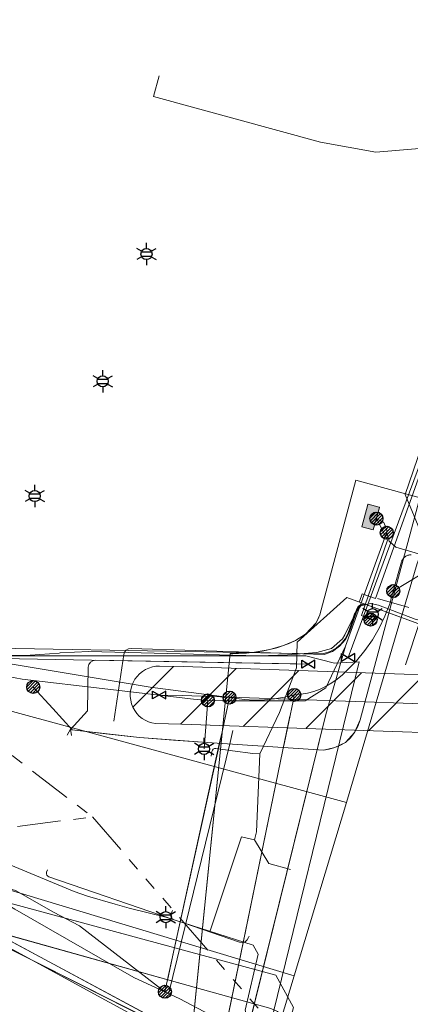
# Model space of a CAD drawing. Header units: metres. Extents: x 197355 to 199157, y 355772 to 356286.
# Tile 38 of 256: x 197502 to 197529, y 355982 to 356050. Entities that reach past the tile are written whole.
import ezdxf
from ezdxf.enums import TextEntityAlignment as Align
from ezdxf.lldxf.tags import DXFTag

# ---------------------------------------------------------------- set-up
doc = ezdxf.new("R2010")
doc.units = ezdxf.units.M
doc.linetypes.add('RI-GWA', pattern=[18.45, 6, -1.8, 1.75, -1.8, 1.75, -1.8, 1.75, -1.8])
for name, color, linetype, lineweight in [('B-WE-KL-BRANDSTOF_ENEXISNETBEHEERB.V.-G', 40, 'KL-BRANDSTOF-N', 18), ('B-WE-KL-BRANDSTOF_ENEXISNETBEHEERB.V.-V', 40, 'Continuous', 18), ('B-WE-KL-DATA_ENEXISNETBEHEERB.V.-G', 90, 'KL-DATA-N', 18), ('B-WE-KL-DATA_HULPSTUK_KPNB.V.-S', 90, 'Continuous', 25), ('B-WE-KL-DATA_KABELBUNDEL_KPNB.V.-G', 90, 'Continuous', 18), ('B-WE-KL-DATA_KABELBUNDEL_ZIGGOB.V.-G', 94, 'Continuous', 18), ('B-WE-KL-DATA_TELECOM_BTNEDERLANDN.V.-G', 74, 'KL-TELECOM-ALGEMEEN-N', 18), ('B-WE-KL-DATA_TELECOM_EUROFIBERNEDERLANDB.V.-G', 98, 'KL-TELECOM-ALGEMEEN-N', 18), ('B-WE-KL-DATA_TELECOM_TMOBILENETHERLANDSB.V.-G', 128, 'KL-TELECOM-ALGEMEEN-N', 18), ('B-WE-KL-DATA_TELECOM_ZIGGOB.V.-G', 94, 'KL-TELECOM-ALGEMEEN-N', 18), ('B-WE-KL-ET_LS_ENEXISNETBEHEERB.V.-G', 190, 'KL-LS-N', 18), ('B-WE-KL-ET_LS_GEMEENTEROERMOND-G', 194, 'KL-LS-N', 18), ('B-WE-KL-ET_LS_HULPSTUK_ENEXISNETBEHEERB.V.-G', 190, 'Continuous', 18), ('B-WE-KL-ET_LS_HULPSTUK_ENEXISNETBEHEERB.V.-S', 190, 'Continuous', 25), ('B-WE-KL-ET_LS_KABELBUNDEL_ENEXISNETBEHEERB.V.-G', 190, 'KL-BUNDEL-N', 18), ('B-WE-KL-ET_LS_PUTKAST_ENEXISNETBEHEERB.V.-G', 190, 'Continuous', 18), ('B-WE-KL-ET_LS_PUTKAST_ENEXISNETBEHEERB.V.-V', 190, 'Continuous', 18), ('B-WE-KL-ET_MS_10 kV_ENEXISNETBEHEERB.V.-G', 130, 'KL-MS-N', 18), ('B-WE-KL-ET_MS_ENEXISNETBEHEERB.V.-G', 130, 'KL-MS-N', 18), ('B-WE-KL-ET_MS_HULPSTUK_MOF_ENEXISNETBEHEERB.V.-S', 130, 'Continuous', 25), ('B-WE-KL-GAS_HULPSTUK_ENEXISNETBEHEERB.V.-S', 30, 'Continuous', 25), ('B-WE-KL-GAS_LD_ENEXISNETBEHEERB.V.-G', 50, 'KL-GAS-LD-N', 18), ('B-WE-KL-GAS_LD_HOOFDLEIDING_100 MBAR_PVC_ENEXISNETBEHEERB.V.-G', 50, 'KL-GAS-LD-N', 18), ('B-WE-KL-GAS_LD_HOOFDLEIDING_30 MBAR_PVC_ENEXISNETBEHEERB.V.-G', 50, 'KL-GAS-LD-N', 18), ('B-WE-KL-WATER_TRANSPORTLEIDING_NVWATERLEIDINGMAATSCHAPPIJLIMBURG-G', 170, 'KL-WATER-TR-N', 18), ('B-WE-RI-GWA_GEMEENTEROERMOND-G', 30, 'RI-GWA', 18)]:
    doc.layers.add(name, color=color, linetype=linetype, lineweight=lineweight)
doc.styles.add('NLCS-ISO', font='NLCS-ISO.ttf')
doc.styles.get("Standard").update_dxf_attribs({"font": 'isocp.shx'})
tags = doc.linetypes.add('KL-BRANDSTOF-N', pattern='A,4,-0.5,[105,NLCS.SHX,S=0.5,R=0,X=0.75,Y=0],-2,4,-1,["B",Standard,S=1,R=0,X=-0.15,Y=-0.5],-1.5', length=13).pattern_tags.tags
tags[18] = DXFTag(74, 10)
doc.linetypes.add('KL-BUNDEL-N', pattern='A,28,-5,[103,NLCS.SHX,S=1.25,R=0,X=0,Y=0],-5,[103,NLCS.SHX,S=1.25,R=0,X=0,Y=0],-5,[103,NLCS.SHX,S=1.25,R=0,X=0,Y=0],-5,[103,NLCS.SHX,S=1.25,R=0,X=0,Y=0],-5', length=53)
tags = doc.linetypes.add('KL-DATA-N', pattern='A,4,-1,[101,NLCS.SHX,S=0.5,R=0,X=0,Y=0],-1,4,-1,["D",Standard,S=1,R=0,X=-0.25,Y=-0.5],-1.5', length=12.5).pattern_tags.tags
tags[18] = DXFTag(74, 10)
tags = doc.linetypes.add('KL-GAS-LD-N', pattern='A,4,-1,[69,NLCS.SHX,S=0.5,R=0,X=0,Y=0],-1,4,-1,["L",Standard,S=1,R=0,X=0.25,Y=-0.5],-2', length=13).pattern_tags.tags
tags[18] = DXFTag(74, 10)
tags = doc.linetypes.add('KL-LS-N', pattern='A,4,-1,[103,NLCS.SHX,S=0.75,R=0,X=0,Y=0],-1,4,-1,["L",Standard,S=1,R=0,X=0,Y=-0.5],-2', length=13).pattern_tags.tags
tags[18] = DXFTag(74, 10)
tags = doc.linetypes.add('KL-MS-N', pattern='A,4,-1,[103,NLCS.SHX,S=0.75,R=0,X=0,Y=0],-1,4,-1,["M",Standard,S=1,R=0,X=0,Y=-0.5],-2', length=13).pattern_tags.tags
tags[18] = DXFTag(74, 10)
doc.linetypes.add('KL-TELECOM-ALGEMEEN-N', pattern='A,7,-1,[101,NLCS.SHX,S=0.5,R=0,X=0,Y=0],-1', length=9)
doc.linetypes.add('KL-WATER-TR-N', pattern='A,7,-0.5,[168,NLCS.SHX,S=0.75,R=0,X=0.75,Y=0],-2,[168,NLCS.SHX,S=0.75,R=0,X=0.75,Y=0],-2', length=11.5)

# ---------------------------------------------------------------- blocks, each defined once
blk = doc.blocks.new('SKL-ET_HULP_MOF-SO')
h = blk.add_hatch()
h.set_pattern_fill('ANSI31', color=256, scale=6, style=0)
h.set_pattern_definition([(45, (-2.25, -126.982), (-0.53033, 0.53033), [])])
edge = h.paths.add_edge_path()
edge.add_arc((0, 0), 2.25, 0, 360)
at = {"linetype": 'Continuous'}
blk.add_circle((0, 0), 2.25, dxfattribs=at)
blk = doc.blocks.new('SKL-WTB_HULP_AFSLUITER-SO')
for p, q in [((2.3, 1.37), (-2.3, -1.37)), ((-2.3, 1.37), (2.3, -1.37)), ((2.3, -1.37), (2.3, 1.37))]:
    blk.add_line(p, q)
at = {"ltscale": 0.1}
blk.add_line((-2.3, -1.37), (-2.3, 1.37), dxfattribs=at)
blk = doc.blocks.new('B-SIE-WEG_LICHTMAST-SO')
at = {"ltscale": 0.1}
for p, q in [((0, 0.386), (0, 0.772)), ((-0.334, 0.193), (-0.668, 0.386)), ((0.334, 0.193), (0.668, 0.386)), ((-0.334, -0.193), (-0.668, -0.386)), ((0, -0.386), (0, -0.772)), ((0.334, -0.193), (0.668, -0.386))]:
    blk.add_line(p, q, dxfattribs=at)
at = {"flags": 128}
for points in [[(-0.354, 0.152), (0.354, 0.152)], [(-0.354, -0.152), (0.354, -0.152)]]:
    blk.add_lwpolyline(points, dxfattribs=at)
at = {"ltscale": 0.1}
blk.add_circle((0, 0), 0.386, dxfattribs=at)
at = {"style": 'NLCS-ISO'}
blk.add_attdef('TYPE', text='', height=0.549, dxfattribs=at).set_placement((0, 0.772), align=Align.BOTTOM_CENTER)

msp = doc.modelspace()

# ---------------------------------------------------------------- hatches: boundary and pattern name
at = {"layer": 'B-WE-KL-BRANDSTOF_ENEXISNETBEHEERB.V.-V'}
h = msp.add_hatch(dxfattribs=at)
h.set_pattern_fill('ANSI31', color=256, style=0)
h.paths.add_polyline_path([(197546.949, 356000.146), (197547.199, 356000.189), (197547.44, 356000.264), (197547.67, 356000.368), (197547.886, 356000.501), (197548.082, 356000.659), (197548.259, 356000.842), (197548.409, 356001.045), (197548.533, 356001.264), (197548.628, 356001.498), (197548.694, 356001.744), (197548.727, 356001.993), (197548.729, 356002.246), (197548.698, 356002.498), (197548.637, 356002.744), (197548.545, 356002.978), (197548.424, 356003.201), (197548.275, 356003.406), (197548.104, 356003.59), (197547.909, 356003.751), (197547.695, 356003.887), (197547.466, 356003.995), (197547.225, 356004.072), (197546.976, 356004.119), (197545.358, 356004.158), (197513.402, 356005.263), (197511.77, 356005.292), (197511.517, 356005.28), (197511.268, 356005.237), (197511.027, 356005.163), (197510.796, 356005.058), (197510.581, 356004.925), (197510.385, 356004.767), (197510.209, 356004.584), (197510.058, 356004.381), (197509.934, 356004.162), (197509.838, 356003.927), (197509.774, 356003.683), (197509.74, 356003.433), (197509.738, 356003.179), (197509.768, 356002.929), (197509.83, 356002.683), (197509.922, 356002.448), (197510.043, 356002.226), (197510.192, 356002.02), (197510.364, 356001.836), (197510.558, 356001.675), (197510.772, 356001.539), (197511.002, 356001.431), (197511.242, 356001.354), (197511.491, 356001.307), (197513.281, 356001.265), (197545.237, 356000.16), (197546.698, 356000.134)])
at = {"layer": 'B-WE-KL-ET_LS_PUTKAST_ENEXISNETBEHEERB.V.-V'}
msp.add_hatch(color=256, dxfattribs=at).paths.add_polyline_path([(197526.569, 356014.736), (197526.578, 356014.743), (197527.002, 356016.29), (197526.995, 356016.298), (197526.219, 356016.51), (197526.211, 356016.503), (197525.787, 356014.956), (197525.794, 356014.948), (197526.568, 356014.736)])

# ---------------------------------------------------------------- linework, layer by layer
at = {"layer": 'B-WE-KL-BRANDSTOF_ENEXISNETBEHEERB.V.-G', "ltscale": 0.5, "flags": 128}
msp.add_lwpolyline([(197546.949, 356000.146), (197547.199, 356000.189), (197547.44, 356000.264), (197547.67, 356000.368), (197547.886, 356000.501), (197548.082, 356000.659), (197548.259, 356000.842), (197548.409, 356001.045), (197548.533, 356001.264), (197548.628, 356001.498), (197548.694, 356001.744), (197548.727, 356001.993), (197548.729, 356002.246), (197548.698, 356002.498), (197548.637, 356002.744), (197548.545, 356002.978), (197548.424, 356003.201), (197548.275, 356003.406), (197548.104, 356003.59), (197547.909, 356003.751), (197547.695, 356003.887), (197547.466, 356003.995), (197547.225, 356004.072), (197546.976, 356004.119), (197545.358, 356004.158), (197513.402, 356005.263), (197511.77, 356005.292), (197511.517, 356005.28), (197511.268, 356005.237), (197511.027, 356005.163), (197510.796, 356005.058), (197510.581, 356004.925), (197510.385, 356004.767), (197510.209, 356004.584), (197510.058, 356004.381), (197509.934, 356004.162), (197509.838, 356003.927), (197509.774, 356003.683), (197509.74, 356003.433), (197509.738, 356003.179), (197509.768, 356002.929), (197509.83, 356002.683), (197509.922, 356002.448), (197510.043, 356002.226), (197510.192, 356002.02), (197510.364, 356001.836), (197510.558, 356001.675), (197510.772, 356001.539), (197511.002, 356001.431), (197511.242, 356001.354), (197511.491, 356001.307), (197513.281, 356001.265), (197545.237, 356000.16), (197546.698, 356000.134), (197546.949, 356000.146)], close=True, dxfattribs=at)
at = {"layer": 'B-WE-KL-DATA_ENEXISNETBEHEERB.V.-G', "ltscale": 0.5, "flags": 128}
msp.add_lwpolyline([(197526.949, 356009.512), (197529.473, 356008.549)], dxfattribs=at)
at = {"layer": 'B-WE-KL-DATA_KABELBUNDEL_KPNB.V.-G', "ltscale": 0.5, "flags": 128}
for points in [[(197517.389, 355977.655), (197516.478, 355978.145), (197516.081, 355978.359), (197498.746, 355987.682), (197492.085, 355991.1), (197491.444, 355991.429), (197491.43, 355991.432), (197491.43, 355991.432), (197485.802, 355992.9), (197475.129, 355996.334), (197472.395, 355997.075), (197462.712, 355999.7), (197461.516, 356000.024), (197459.654, 356000.528), (197459.537, 356000.56), (197457.487, 356001.116), (197433.43, 356007.626), (197388.219, 356019.86), (197374.77, 356023.592), (197359.081, 356027.945)], [(197527.966, 356010.494), (197527.966, 356010.495), (197528.53, 356012.512), (197528.547, 356012.566), (197528.568, 356012.617), (197528.593, 356012.667), (197528.623, 356012.715), (197528.656, 356012.76), (197528.694, 356012.802), (197528.734, 356012.84), (197528.778, 356012.875), (197528.825, 356012.906), (197528.874, 356012.933), (197528.925, 356012.955), (197528.978, 356012.973), (197529.033, 356012.987), (197529.088, 356012.996), (197529.144, 356013), (197529.2, 356012.999)], [(197546.643, 356007.065), (197546.104, 356007.215), (197529.937, 356011.699), (197527.966, 356010.495), (197527.966, 356010.495)], [(197521.105, 356003.301), (197521.563, 356003.344), (197522.015, 356003.425), (197522.459, 356003.546), (197522.89, 356003.704), (197523.307, 356003.899), (197523.705, 356004.128), (197524.082, 356004.392), (197524.435, 356004.686), (197524.761, 356005.01), (197525.409, 356005.664), (197526, 356006.37), (197526.529, 356007.122), (197526.994, 356007.917), (197527.39, 356008.748), (197527.715, 356009.609), (197527.966, 356010.495)], [(197479.62, 356009.872), (197494.37, 356006.608), (197500, 356005.676), (197511.128, 356003.834), (197516.615, 356003.111)], [(197516.245, 355979.72), (197516.245, 355979.721), (197520.32, 355999.487), (197520.425, 356000), (197521.018, 356002.876), (197521.105, 356003.301), (197521.105, 356003.301)], [(197516.615, 356003.111), (197517.637, 356002.977), (197518.336, 356002.941), (197519.036, 356002.956), (197519.734, 356003.021), (197520.424, 356003.136), (197521.105, 356003.301), (197521.106, 356003.301)], [(197512.14, 355982.728), (197512.743, 355985.47), (197515.933, 356000), (197516.073, 356000.636), (197516.477, 356002.48), (197516.615, 356003.111)], [(197512.312, 355983.512), (197512.743, 355985.47), (197516.073, 356000.636), (197516.457, 356002.389)], [(197520.804, 356001.836), (197520.32, 355999.487), (197516.574, 355981.32)], [(197484.196, 355995.141), (197485.799, 355994.632), (197496.218, 355991.322), (197500, 355990.25), (197501.786, 355989.744), (197504.428, 355988.241), (197506.219, 355987.303), (197512.14, 355982.728)], [(197517.271, 355977.738), (197517.271, 355977.738), (197516.478, 355978.164), (197516.083, 355978.376), (197511.691, 355980.733), (197500, 355987.008), (197498.746, 355987.682), (197492.084, 355991.097), (197492.062, 355991.109)], [(197492.134, 355991.249), (197500, 355989.199), (197500.907, 355988.963), (197501.74, 355988.45), (197509.993, 355983.73), (197512.14, 355982.728)], [(197512.14, 355982.728), (197513.181, 355982.243), (197514.836, 355981.374), (197515.051, 355981.252), (197515.255, 355981.111), (197515.445, 355980.953), (197515.622, 355980.779), (197515.782, 355980.591), (197515.926, 355980.389), (197516.052, 355980.176), (197516.158, 355979.953), (197516.245, 355979.721)]]:
    msp.add_lwpolyline(points, dxfattribs=at)
at = {"layer": 'B-WE-KL-DATA_KABELBUNDEL_ZIGGOB.V.-G', "ltscale": 0.5, "flags": 128}
for points in [[(197547.966, 356083.491), (197537.524, 356043.683), (197531.703, 356041.319), (197526.752, 356040.894), (197522.925, 356041.606), (197511.344, 356044.75), (197511.742, 356046.196)], [(197380.509, 356021.306), (197446.185, 356002.035), (197514.325, 355983.011)], [(197514.325, 355983.011), (197516.656, 356006.166), (197518.347, 356006.255), (197519.401, 356006.439), (197520.36, 356006.716), (197521.198, 356007.078), (197521.89, 356007.516), (197522.614, 356008.287), (197522.866, 356008.855), (197525.37, 356018.186)], [(197584.912, 356005.359), (197581.341, 356004.539), (197577.411, 356004.04), (197566.901, 356002.111), (197565.541, 356001.942), (197563.044, 356001.703), (197560.083, 356001.565), (197556.377, 356001.573), (197554.498, 356001.649), (197553.871, 356001.75), (197552.665, 356002.145), (197551.566, 356002.782), (197550.62, 356003.634), (197550.217, 356004.129), (197549.574, 356005.233), (197549.17, 356006.447), (197549.02, 356007.721), (197549.132, 356008.999), (197549.609, 356011.518), (197525.37, 356018.186)], [(197515.73, 355962.089), (197516.473, 355965.513), (197516.952, 355968.738), (197517.161, 355971.728), (197517.075, 355975.228), (197516.827, 355976.382), (197516.525, 355977.124), (197516.119, 355977.829), (197515.617, 355978.483), (197515.028, 355979.076), (197514.004, 355979.826), (197514.325, 355983.011)], [(197514.325, 355983.011), (197519.478, 355981.578), (197519.937, 355981.362), (197520.285, 355981.021), (197520.503, 355980.597), (197520.577, 355980.149), (197520.525, 355979.74), (197518.205, 355971.195)]]:
    msp.add_lwpolyline(points, dxfattribs=at)
at = {"layer": 'B-WE-KL-DATA_TELECOM_BTNEDERLANDN.V.-G', "ltscale": 0.5, "flags": 128}
for points in [[(197362.02, 356040.487), (197367.6, 356038.9), (197377.3, 356036.8), (197479.2, 356009.2), (197494.8, 356006), (197521.9, 356006), (197523.9, 356005.5), (197525.6, 356005.6), (197518.6, 355977), (197517.185, 355970.184)], [(197362.02, 356040.487), (197367.6, 356038.9), (197377.3, 356036.8), (197479.2, 356009.2), (197494.8, 356006), (197521.9, 356006), (197523.9, 356005.5), (197525.6, 356005.6), (197518.6, 355977), (197517.18, 355970.18), (197517.2, 355970.2)], [(197508.043, 355930.755), (197511.9, 355942.8), (197516.3, 355963.4), (197517.215, 355970.176), (197518.6, 355977), (197525.6, 356005.6), (197523.9, 356005.5), (197521.9, 356006), (197494.8, 356006), (197479.2, 356009.2), (197377.3, 356036.8), (197367.6, 356038.9), (197362.02, 356040.487)], [(197508.043, 355930.755), (197511.9, 355942.8), (197516.3, 355963.4), (197517.174, 355970.135), (197518.6, 355977), (197525.6, 356005.6), (197523.9, 356005.5), (197521.9, 356006), (197494.8, 356006), (197479.2, 356009.2), (197377.3, 356036.8), (197367.6, 356038.9), (197362.02, 356040.487)]]:
    msp.add_lwpolyline(points, dxfattribs=at)
at = {"layer": 'B-WE-KL-DATA_TELECOM_EUROFIBERNEDERLANDB.V.-G', "ltscale": 0.5, "flags": 128}
for points in [[(197679.1, 356049.9), (197677.5, 356049.1), (197667.5, 356042.3), (197661.6, 356038.5), (197659.9, 356037.3), (197652.9, 356031.8), (197649.9, 356028.9), (197635.5, 356015), (197622.1, 356002), (197616.4, 355997.4), (197602, 355985.4), (197594.4, 355981.7), (197585.3, 355978.1), (197581.6, 355977.1), (197580.4, 355976.6), (197574.3, 355975.5), (197568.9, 355974.4), (197560.9, 355973.4), (197554.9, 355973.7), (197552.9, 355974), (197543.7, 355973.5), (197534.3, 355974), (197528.2, 355975.4), (197523.7, 355976.6), (197511.5, 355980.6), (197500.4, 355986.2), (197497.8, 355988.2), (197493.2, 355990.9), (197487.3, 355992.9), (197359.173, 356028.34)], [(197574.325, 355975.463), (197568.903, 355974.403), (197560.865, 355973.428), (197554.939, 355973.743), (197552.927, 355974.01), (197543.664, 355973.521), (197534.27, 355974.022), (197528.161, 355975.355), (197523.734, 355976.608), (197511.515, 355980.575), (197500.448, 355986.167), (197497.793, 355988.249), (197493.23, 355990.866), (197487.324, 355992.866), (197359.172, 356028.336)], [(197500.4, 355986.2), (197511.5, 355980.6), (197523.4, 355976.7), (197528.2, 355975.4), (197534.3, 355974), (197543.7, 355973.5), (197552.9, 355974), (197554.94, 355973.74)]]:
    msp.add_lwpolyline(points, dxfattribs=at)
at = {"layer": 'B-WE-KL-DATA_TELECOM_TMOBILENETHERLANDSB.V.-G', "ltscale": 0.5, "flags": 128}
msp.add_lwpolyline([(197359.156, 356028.265), (197481.925, 355994.289), (197494.945, 355989.269), (197514.922, 355978.394), (197516.895, 355974.356), (197516.046, 355964.223), (197511.531, 355947.194), (197512.379, 355946.918), (197526.43, 355942.346), (197527.435, 355942), (197536.489, 355968.788), (197539.716, 355971.721), (197544.194, 355972.549), (197553.417, 355973.075), (197565.096, 355973.604), (197578.015, 355975.954), (197588.366, 355978.883), (197594.487, 355981.024), (197602.224, 355984.521), (197626.626, 356007.805), (197648.438, 356027.95), (197650.435, 356027.176), (197659.145, 356011.028), (197659.545, 356010.32)], dxfattribs=at)
at = {"layer": 'B-WE-KL-DATA_TELECOM_ZIGGOB.V.-G', "ltscale": 0.5, "flags": 128}
for points in [[(197358.994, 356027.575), (197372.174, 356023.752), (197446.185, 356002.035), (197514.325, 355983.011), (197519.478, 355981.578), (197519.937, 355981.362), (197520.285, 355981.021), (197520.503, 355980.597), (197520.577, 355980.149), (197520.525, 355979.74), (197518.205, 355971.195), (197535.281, 355966.606), (197536.16, 355969.499), (197536.822, 355970.716), (197537.411, 355971.427), (197538.103, 355972.038), (197539.296, 355972.735), (197540.168, 355973.037), (197541.075, 355973.2), (197552.959, 355974.095), (197556.672, 355974.053), (197561.499, 355974.223), (197564.706, 355974.485), (197568.052, 355974.93), (197568.273, 355975.28), (197567.828, 355999.47), (197568.148, 355999.629), (197571.736, 356000.27), (197573.761, 356000.715), (197576.795, 356001.499), (197581.126, 356002.877), (197585.161, 356004.446), (197589.361, 356006.395), (197593.353, 356008.659), (197596.492, 356010.595), (197598.471, 356012.067), (197605.674, 356017.86), (197613.526, 356025.42), (197616.074, 356027.712), (197630.198, 356040.934), (197632.17, 356042.807), (197642.175, 356051.048), (197643.501, 356052.17), (197644.994, 356053.473), (197645.402, 356054.249), (197645.755, 356054.716), (197652.926, 356060.15), (197653.3, 356060.304), (197654.01, 356060.403), (197654.451, 356060.612), (197657.821, 356062.883), (197664.819, 356067.894), (197678.172, 356076.721), (197684.607, 356080.318), (197689.154, 356082.756), (197696.365, 356086.454), (197706.352, 356091.212), (197720.993, 356097.74), (197741.292, 356106.325), (197767.257, 356117.744), (197791.881, 356129.992), (197792.901, 356130.521), (197806.217, 356136.252), (197806.776, 356136.432), (197808.051, 356136.559), (197810.344, 356136.2), (197811.915, 356136.348), (197815.421, 356137.4), (197821.984, 356139.217), (197828.038, 356140.721), (197834.81, 356142.189), (197838.476, 356142.944), (197849.35, 356144.74), (197857.154, 356145.729), (197864.125, 356146.397), (197869.268, 356146.739), (197877.188, 356146.727), (197883.987, 356146.55), (197895.291, 356146.053), (197907.435, 356144.712), (197957.963, 356139.902), (197970.15, 356139.297), (197980.617, 356138.997), (197999.534, 356138.779), (198016.844, 356138.914), (198028.993, 356139.065), (198030.88, 356139.187), (198032.622, 356139.456), (198033.553, 356139.709), (198035.601, 356140.815), (198036.544, 356141.51), (198037.517, 356142.402), (198038.335, 356143.332), (198039.277, 356144.87), (198039.654, 356145.779), (198040.351, 356148.229), (198040.509, 356148.558), (198040.72, 356148.747), (198040.946, 356148.788), (198050.017, 356147.496), (198060.19, 356145.867), (198068.789, 356146.061), (198069.148, 356146.003), (198068.787, 356179.08), (198068.811, 356180.614), (198069.185, 356181.162), (198069.617, 356181.375), (198070.115, 356181.424), (198076.202, 356180.733), (198082.163, 356180.047)], [(197358.994, 356027.575), (197372.174, 356023.752), (197446.185, 356002.035), (197514.325, 355983.011), (197519.478, 355981.578), (197519.937, 355981.362), (197520.285, 355981.021), (197520.503, 355980.597), (197520.577, 355980.149), (197520.525, 355979.74), (197518.205, 355971.195), (197535.281, 355966.606), (197536.16, 355969.499), (197536.822, 355970.716), (197537.411, 355971.427), (197538.103, 355972.038), (197539.296, 355972.735), (197540.168, 355973.037), (197541.075, 355973.2), (197552.959, 355974.095), (197556.672, 355974.053), (197561.499, 355974.223), (197564.706, 355974.485), (197568.052, 355974.93), (197568.273, 355975.28), (197567.828, 355999.47), (197568.148, 355999.629), (197571.736, 356000.27), (197573.761, 356000.715), (197576.795, 356001.499), (197581.126, 356002.877), (197585.161, 356004.446), (197589.361, 356006.395), (197593.353, 356008.659), (197596.492, 356010.595), (197598.471, 356012.067), (197605.674, 356017.86), (197613.526, 356025.42), (197616.074, 356027.712), (197630.198, 356040.934), (197632.17, 356042.807), (197642.175, 356051.048), (197643.501, 356052.17), (197644.994, 356053.473), (197645.402, 356054.249), (197645.755, 356054.716), (197652.926, 356060.15), (197653.3, 356060.304), (197654.01, 356060.403), (197654.451, 356060.612), (197657.821, 356062.883), (197664.819, 356067.894), (197678.172, 356076.721), (197684.607, 356080.318), (197689.154, 356082.756), (197696.365, 356086.454), (197706.352, 356091.212), (197720.993, 356097.74), (197741.292, 356106.325), (197767.257, 356117.744), (197791.881, 356129.992), (197792.901, 356130.521), (197806.217, 356136.252), (197806.776, 356136.432), (197808.051, 356136.559), (197810.344, 356136.2), (197811.915, 356136.348), (197815.421, 356137.4), (197821.984, 356139.217), (197828.038, 356140.721), (197834.81, 356142.189), (197838.476, 356142.944), (197849.35, 356144.74), (197857.154, 356145.729), (197864.125, 356146.397), (197869.268, 356146.739), (197877.188, 356146.727), (197883.987, 356146.55), (197895.291, 356146.053), (197907.435, 356144.712), (197957.963, 356139.902), (197970.15, 356139.297), (197980.617, 356138.997), (197999.534, 356138.779), (198016.844, 356138.914), (198028.993, 356139.065), (198030.88, 356139.187), (198032.622, 356139.456), (198033.553, 356139.709), (198035.601, 356140.815), (198036.544, 356141.51), (198037.517, 356142.402), (198038.335, 356143.332), (198039.277, 356144.87), (198039.654, 356145.779), (198040.351, 356148.229), (198040.509, 356148.558), (198040.72, 356148.747), (198040.946, 356148.788), (198050.017, 356147.496), (198060.19, 356145.867), (198068.789, 356146.061), (198080.379, 356144.212), (198085.766, 356143.495), (198089.804, 356142.708), (198134.378, 356137.593), (198147.197, 356136.183), (198147.563, 356135.856), (198147.954, 356134.783), (198148.191, 356134.576), (198150.79, 356134.186), (198153.434, 356134.051), (198153.658, 356134.203), (198154.175, 356135.145), (198154.35, 356135.324), (198154.628, 356135.439), (198160.381, 356134.76), (198165.576, 356134.156), (198178.026, 356132.673), (198189.728, 356130.519), (198192.217, 356129.97), (198195.345, 356129.025), (198197.381, 356128.247), (198201.377, 356126.438), (198204.396, 356125.245), (198207.482, 356124.237), (198210.368, 356123.477), (198213.308, 356122.877), (198219.702, 356122.083), (198220.062, 356122.15), (198220.303, 356122.469), (198220.623, 356122.581), (198228.029, 356121.707), (198228.473, 356121.504), (198228.489, 356121.485), (198228.549, 356121.37), (198228.671, 356121.163), (198228.685, 356121.149), (198229.041, 356120.983), (198234.092, 356120.354), (198234.532, 356120.116), (198234.847, 356119.752), (198234.993, 356119.087), (198234.835, 356117.753), (198232.816, 356101.024), (198232.809, 356100.917), (198232.811, 356100.816), (198232.92, 356100.403), (198233.177, 356100.045), (198233.552, 356099.785), (198233.999, 356099.654), (198243.875, 356098.391), (198305.969, 356089.95), (198325.963, 356086.989), (198382.794, 356078.111), (198390.539, 356076.791)], [(197547.736, 356083.539), (197547.966, 356083.491), (197537.524, 356043.683), (197531.703, 356041.319), (197526.752, 356040.894), (197522.925, 356041.606), (197511.344, 356044.75), (197511.742, 356046.196)], [(197498.228, 355949.064), (197498.485, 355950.031), (197511.475, 355946.569), (197514.444, 355957.593), (197514.802, 355958.737), (197515.135, 355959.868), (197515.445, 355960.986), (197515.73, 355962.089), (197516.134, 355963.824), (197516.312, 355964.675), (197516.473, 355965.513), (197516.618, 355966.34), (197516.746, 355967.153), (197516.857, 355967.953), (197516.952, 355968.738), (197517.029, 355969.509), (197517.09, 355970.265), (197517.134, 355971.005), (197517.161, 355971.728), (197517.171, 355972.435), (197517.163, 355973.125), (197517.139, 355973.798), (197517.098, 355974.452), (197517.101, 355974.839), (197517.075, 355975.228), (197517.02, 355975.616), (197516.938, 355976.001), (197516.827, 355976.382), (197516.69, 355976.757), (197516.525, 355977.124), (197516.335, 355977.482), (197516.119, 355977.829), (197515.88, 355978.163), (197515.617, 355978.483), (197515.333, 355978.788), (197515.028, 355979.076), (197514.704, 355979.346), (197514.362, 355979.596), (197514.004, 355979.826), (197516.656, 356006.166), (197517.229, 356006.17), (197517.794, 356006.2), (197518.347, 356006.255), (197518.884, 356006.335), (197519.401, 356006.439), (197519.894, 356006.566), (197520.36, 356006.716), (197520.796, 356006.887), (197521.198, 356007.078), (197521.564, 356007.289), (197521.89, 356007.516), (197522.175, 356007.76), (197522.417, 356008.017), (197522.614, 356008.287), (197522.764, 356008.567), (197522.866, 356008.855), (197525.37, 356018.186), (197549.609, 356011.518), (197549.132, 356008.999), (197549.043, 356008.363), (197549.02, 356007.721), (197549.062, 356007.08), (197549.17, 356006.447), (197549.341, 356005.829), (197549.574, 356005.233), (197549.868, 356004.664), (197550.217, 356004.129), (197550.62, 356003.634), (197551.071, 356003.183), (197551.566, 356002.782), (197552.099, 356002.434), (197552.665, 356002.145), (197553.258, 356001.916), (197553.871, 356001.75), (197554.498, 356001.649), (197556.377, 356001.573), (197558.238, 356001.545), (197560.083, 356001.565), (197561.908, 356001.633), (197562.467, 356001.664), (197563.044, 356001.703), (197563.641, 356001.751), (197564.256, 356001.807), (197564.889, 356001.87), (197565.541, 356001.942), (197566.212, 356002.023), (197566.901, 356002.111), (197577.411, 356004.04), (197578.423, 356004.134), (197579.416, 356004.249), (197580.389, 356004.384), (197581.341, 356004.539), (197582.27, 356004.715), (197583.176, 356004.91), (197584.057, 356005.125), (197584.912, 356005.359), (197585.578, 356005.561), (197586.226, 356005.775), (197586.856, 356006.001), (197587.466, 356006.238), (197588.056, 356006.487), (197588.626, 356006.747), (197589.176, 356007.018), (197589.704, 356007.3), (197591.417, 356008.234), (197593.062, 356009.18), (197594.638, 356010.137), (197596.144, 356011.106), (197597.58, 356012.086), (197598.549, 356012.781), (197600.326, 356014.125), (197602.052, 356015.517), (197603.725, 356016.956), (197605.344, 356018.44), (197613.526, 356025.42), (197616.453, 356028.053), (197626.868, 356037.773), (197638.893, 356049.19), (197639.436, 356049.684), (197639.94, 356050.214), (197640.4, 356050.775), (197640.81, 356051.361), (197641.167, 356051.965), (197641.466, 356052.58), (197641.704, 356053.199), (197641.878, 356053.816), (197641.987, 356054.424), (197642.029, 356055.016), (197642.003, 356055.585), (197641.91, 356056.125), (197641.751, 356056.631), (197641.528, 356057.096), (197641.243, 356057.515), (197640.9, 356057.884), (197640.679, 356058.089), (197641.053, 356058.409), (197628.75, 356069.282), (197627.372, 356071.978), (197632.987, 356079.84)], [(197358.994, 356027.575), (197372.174, 356023.752), (197446.185, 356002.035), (197514.325, 355983.011), (197519.478, 355981.578), (197519.937, 355981.362), (197520.285, 355981.021), (197520.503, 355980.597), (197520.577, 355980.149), (197520.525, 355979.74), (197515.73, 355962.089), (197514.444, 355957.593), (197511.475, 355946.569), (197507.062, 355930.633)]]:
    msp.add_lwpolyline(points, dxfattribs=at)
at = {"layer": 'B-WE-KL-ET_LS_ENEXISNETBEHEERB.V.-G', "ltscale": 0.5, "flags": 128}
for points in [[(197569.04, 356103.932), (197567.503, 356098.535), (197560.127, 356072.286), (197555.361, 356050.287), (197550, 356022.593), (197547.402, 356010.005), (197547.384, 356009.954), (197546.556, 356008.969), (197545.285, 356008.775), (197530.82, 356012.753), (197528.151, 356013.54), (197527.683, 356013.95), (197527.509, 356014.539)], [(197372.906, 356038.383), (197480.205, 356009.684), (197485.913, 356008.167), (197487.859, 356007.704), (197489.615, 356007.334), (197491.566, 356006.891), (197496.993, 356005.564), (197500.279, 356004.75), (197502.243, 356004.394), (197514.127, 356003.006), (197515.121, 356002.919), (197516.12, 356002.89), (197521.866, 356002.89), (197523.294, 356003.794), (197524.662, 356006.68), (197527.372, 356014.212), (197527.458, 356014.368), (197527.509, 356014.539), (197527.52, 356014.622), (197527.522, 356014.706), (197527.31, 356015.243), (197526.801, 356015.513), (197526.78, 356015.516)], [(197526.801, 356015.513), (197527.565, 356014.026), (197525.753, 356008.801), (197526.392, 356008.517)], [(197527.509, 356014.539), (197527.512, 356014.623), (197527.522, 356014.706), (197527.31, 356015.243), (197526.801, 356015.513), (197526.78, 356015.516)], [(197527.509, 356014.539), (197527.52, 356014.622), (197527.522, 356014.706), (197527.31, 356015.243), (197526.801, 356015.513), (197526.78, 356015.516)], [(197527.509, 356014.539), (197527.512, 356014.623), (197527.522, 356014.706), (197527.31, 356015.243), (197526.801, 356015.513), (197526.78, 356015.516)], [(197516.561, 355968.503), (197518.804, 355977.201), (197518.737, 355978.152), (197518.247, 355978.97), (197517.923, 355979.448), (197517.87, 355980.022), (197517.884, 355980.093), (197523.302, 356001.942), (197524.662, 356006.68), (197527.372, 356014.212), (197527.458, 356014.368), (197527.509, 356014.539)], [(197585.037, 356004.777), (197578.359, 356002.481), (197571.469, 356000.935), (197570.863, 356000.837), (197570.257, 356000.745), (197566.885, 356000.251), (197564.261, 356000), (197561.929, 355999.77), (197559.592, 355999.609), (197559.104, 355999.584), (197558.593, 355999.562), (197556.273, 355999.686), (197553.971, 356000), (197552.125, 356000.498), (197550.445, 356001.411), (197549.29, 356002.399), (197548.337, 356003.584), (197547.983, 356004.172), (197547.68, 356004.787), (197547.227, 356005.838), (197546.952, 356006.949), (197546.91, 356007.189), (197546.84, 356007.423), (197546.238, 356008.301), (197545.285, 356008.775), (197530.82, 356012.753), (197528.151, 356013.54), (197527.683, 356013.95), (197527.509, 356014.539)], [(197526.392, 356008.517), (197526.528, 356008.893)], [(197515.121, 356002.919), (197514.85, 355999.56)], [(197516.561, 355968.503), (197518.804, 355977.201), (197518.737, 355978.152), (197518.247, 355978.97), (197517.923, 355979.448), (197517.87, 355980.022), (197517.876, 355980.058), (197523.302, 356001.942)], [(197512.2, 355987.9), (197509.661, 355988.53), (197508.696, 355988.791), (197506.785, 355989.354), (197505.843, 355989.686), (197498.44, 355992.74)], [(197518.108, 355980.996), (197517.998, 355981.038), (197517.765, 355981.205), (197517.705, 355981.465), (197518.611, 355985.329), (197518.249, 355985.968), (197512.2, 355987.9)]]:
    msp.add_lwpolyline(points, dxfattribs=at)
at = {"layer": 'B-WE-KL-ET_LS_GEMEENTEROERMOND-G', "ltscale": 0.5, "flags": 128}
for points in [[(197526.736, 356009.98), (197531.301, 356022.78)], [(197521.299, 356006.958), (197524.746, 356010.052)], [(197524.746, 356010.052), (197530.427, 356007.967)], [(197525.806, 356010.311), (197525.616, 356009.777)], [(197526.736, 356009.98), (197525.806, 356010.311)], [(197525.43, 356009.266), (197525.532, 356009.433), (197525.69, 356009.549), (197525.88, 356009.595), (197526.073, 356009.565)], [(197525.482, 356009.245), (197525.524, 356009.334), (197525.583, 356009.413), (197525.656, 356009.479), (197525.741, 356009.529), (197525.833, 356009.562), (197525.931, 356009.576), (197526.029, 356009.57), (197526.125, 356009.546)], [(197526.073, 356009.565), (197530.427, 356007.967)], [(197526.125, 356009.546), (197530.427, 356007.967)], [(197524.83, 356007.609), (197525.43, 356009.266)], [(197524.92, 356007.674), (197525.482, 356009.245)], [(197528.802, 356005.383), (197529.833, 356008.446)], [(197524.83, 356007.609), (197524.631, 356007.193), (197524.351, 356006.828), (197524.001, 356006.528), (197523.597, 356006.307), (197523.156, 356006.173), (197522.697, 356006.134)], [(197523.178, 356006.092), (197523.748, 356006.313), (197524.247, 356006.665), (197524.645, 356007.128), (197524.92, 356007.674)], [(197522.697, 356006.134), (197491.323, 356006.698)], [(197521.267, 356005.164), (197521.299, 356006.958)], [(197508.595, 356001.485), (197509.282, 356006.094)], [(197509.282, 356006.094), (197509.34, 356006.266), (197509.456, 356006.405), (197509.614, 356006.493), (197509.792, 356006.52)], [(197509.792, 356006.52), (197523.178, 356006.092)], [(197506.822, 356005.21), (197506.863, 356005.401), (197506.975, 356005.561), (197507.139, 356005.667), (197507.331, 356005.701)], [(197507.331, 356005.701), (197521.272, 356005.45)], [(197506.822, 356005.21), (197506.767, 356002.189)], [(197520.086, 356002.091), (197521.267, 356005.164)], [(197505.623, 356000.927), (197506.767, 356002.189)], [(197518.727, 355999.214), (197520.086, 356002.091)], [(197505.356, 356000.518), (197505.598, 356000.927)], [(197505.598, 356000.927), (197505.654, 356000.483)], [(197515.35, 355999.053), (197515.394, 355999.367)], [(197515.394, 355999.367), (197515.426, 355999.459), (197515.491, 355999.532), (197515.579, 355999.575), (197515.677, 355999.58)], [(197518.727, 355999.214), (197518.23, 355999.251), (197516.831, 355999.417), (197515.677, 355999.58)], [(197518.727, 355999.213), (197518.491, 355993.815)], [(197518.491, 355993.815), (197518.349, 355993.249)], [(197515.252, 355986.879), (197517.44, 355993.477)], [(197517.44, 355993.477), (197518.349, 355993.249)], [(197518.349, 355993.249), (197519.338, 355991.616)], [(197503.942, 355991.007), (197503.929, 355990.91), (197503.954, 355990.816), (197504.014, 355990.739), (197504.098, 355990.69)], [(197503.999, 355991.172), (197503.942, 355991.007)], [(197519.338, 355991.616), (197520.851, 355991.206)], [(197512.709, 355987.748), (197504.098, 355990.69)], [(197512.656, 355988.368), (197512.553, 355988.066)], [(197512.553, 355988.066), (197512.54, 355987.969), (197512.565, 355987.875), (197512.624, 355987.797), (197512.709, 355987.748)], [(197513.424, 355987.504), (197512.709, 355987.748)], [(197517.307, 355986.177), (197513.424, 355987.504)], [(197517.307, 355986.177), (197517.5, 355986.151), (197517.689, 355986.202), (197517.844, 355986.32), (197517.942, 355986.489)], [(197517.97, 355986.572), (197517.942, 355986.489)]]:
    msp.add_lwpolyline(points, dxfattribs=at)
at = {"layer": 'B-WE-KL-ET_LS_HULPSTUK_ENEXISNETBEHEERB.V.-G', "ltscale": 0.5, "flags": 128}
for points in [[(197526.875, 356009.982), (197529.033, 356009.353)], [(197516.651, 356000.013), (197516.853, 356000.84)], [(197512.403, 355982.656), (197516.651, 356000.013)], [(197512.403, 355982.656), (197516.651, 356000.013)]]:
    msp.add_lwpolyline(points, dxfattribs=at)
at = {"layer": 'B-WE-KL-ET_LS_KABELBUNDEL_ENEXISNETBEHEERB.V.-G', "ltscale": 0.5, "flags": 128}
for points in [[(197524.662, 356006.68), (197523.294, 356003.794), (197521.866, 356002.89), (197516.12, 356002.89), (197515.121, 356002.919), (197514.127, 356003.006), (197502.243, 356004.394), (197500.279, 356004.75), (197496.993, 356005.564), (197491.566, 356006.891), (197489.615, 356007.334), (197487.859, 356007.704), (197485.913, 356008.167), (197480.205, 356009.684), (197372.906, 356038.383)], [(197527.522, 356014.706), (197527.31, 356015.243), (197526.801, 356015.513), (197526.78, 356015.516)], [(197524.662, 356006.68), (197527.372, 356014.212), (197527.458, 356014.368), (197527.509, 356014.539)], [(197527.509, 356014.539), (197527.512, 356014.623), (197527.522, 356014.706)], [(197527.509, 356014.539), (197527.52, 356014.622), (197527.522, 356014.706)], [(197530.82, 356012.753), (197528.151, 356013.54), (197527.683, 356013.95), (197527.509, 356014.539)], [(197526.875, 356009.982), (197529.033, 356009.353)], [(197524.662, 356006.68), (197523.302, 356001.942)], [(197517.884, 355980.093), (197523.302, 356001.942)], [(197516.651, 356000.013), (197516.853, 356000.84)], [(197512.403, 355982.656), (197516.651, 356000.013)]]:
    msp.add_lwpolyline(points, dxfattribs=at)
at = {"layer": 'B-WE-KL-ET_LS_PUTKAST_ENEXISNETBEHEERB.V.-G', "ltscale": 0.5, "flags": 128}
msp.add_lwpolyline([(197526.569, 356014.736), (197526.578, 356014.743), (197527.002, 356016.29), (197526.995, 356016.298), (197526.219, 356016.51), (197526.211, 356016.503), (197525.787, 356014.956), (197525.794, 356014.948), (197526.568, 356014.736), (197526.569, 356014.736)], close=True, dxfattribs=at)
at = {"layer": 'B-WE-KL-ET_MS_10 kV_ENEXISNETBEHEERB.V.-G', "ltscale": 0.5, "flags": 128}
for points in [[(197501.085, 356006.04), (197502.811, 356006.06), (197504.803, 356006.198), (197504.869, 356006.207), (197506.861, 356006.307), (197518.639, 356006.006), (197520.635, 356006.068), (197522.671, 356006.247), (197523.684, 356006.51), (197524.446, 356007.179), (197524.616, 356007.457), (197525.182, 356008.642), (197525.28, 356008.916), (197525.708, 356009.479), (197526.377, 356009.622), (197526.949, 356009.512), (197529.473, 356008.549), (197530.41, 356008.305), (197539.768, 356005.72), (197543.089, 356004.783), (197546.314, 356003.847), (197546.72, 356004.021), (197547.176, 356004.393), (197547.328, 356004.951), (197547.307, 356005.246), (197547.219, 356007.167), (197547.361, 356009.077), (197548.19, 356013.913), (197549.835, 356022.457), (197550.642, 356026.705), (197551.776, 356032.566), (197552.645, 356036.746), (197556.232, 356054.729), (197557.242, 356059.146), (197559.481, 356068.588), (197561.564, 356076.941), (197562.417, 356079.899), (197562.954, 356081.826), (197566.74, 356095.915), (197567.252, 356097.849), (197567.907, 356101.674)], [(197359.004, 356027.616), (197372.244, 356023.811), (197519.827, 355983.872), (197521.042, 355981.647), (197519.457, 355975.799)], [(197532.199, 356025.898), (197525.673, 356001.561), (197525.515, 356001.115), (197525.288, 356000.699), (197524.999, 356000.325), (197524.655, 356000), (197524.296, 355999.809), (197523.918, 355999.657), (197523.527, 355999.545), (197523.127, 355999.474), (197515.068, 356000), (197512.724, 356000.156), (197510.384, 356000.356), (197508.048, 356000.599), (197505.717, 356000.886), (197504.363, 356002.35), (197503.013, 356003.847)], [(197446.658, 356003.673), (197519.827, 355983.872), (197521.042, 355981.647), (197507.221, 355930.653)]]:
    msp.add_lwpolyline(points, dxfattribs=at)
at = {"layer": 'B-WE-KL-ET_MS_ENEXISNETBEHEERB.V.-G', "ltscale": 0.5, "flags": 128}
for points in [[(197532.199, 356025.898), (197525.673, 356001.561), (197525.288, 356000.699), (197524.655, 356000), (197523.918, 355999.657), (197523.127, 355999.474), (197515.068, 356000), (197510.384, 356000.356), (197505.717, 356000.886), (197504.363, 356002.35), (197503.013, 356003.847)], [(197501.094, 356006.041), (197502.811, 356006.06), (197504.803, 356006.198), (197504.869, 356006.207), (197506.861, 356006.307), (197518.639, 356006.006), (197520.635, 356006.068), (197522.671, 356006.247), (197523.684, 356006.51), (197524.446, 356007.179), (197524.616, 356007.457), (197525.182, 356008.642), (197525.28, 356008.916), (197525.708, 356009.479), (197526.377, 356009.622), (197526.949, 356009.512)], [(197526.949, 356009.512), (197529.473, 356008.549)], [(197520.218, 355978.608), (197521.042, 355981.647), (197519.827, 355983.872), (197446.658, 356003.673)]]:
    msp.add_lwpolyline(points, dxfattribs=at)
at = {"layer": 'B-WE-KL-GAS_LD_ENEXISNETBEHEERB.V.-G', "ltscale": 0.5, "flags": 128}
msp.add_lwpolyline([(197511.735, 356003.292), (197513.333, 356003.264), (197545.306, 356002.159), (197546.732, 356002.134)], dxfattribs=at)
at = {"layer": 'B-WE-KL-GAS_LD_HOOFDLEIDING_100 MBAR_PVC_ENEXISNETBEHEERB.V.-G', "ltscale": 0.5, "flags": 128}
msp.add_lwpolyline([(197522.076, 356005.428), (197495.781, 356005.906), (197494.326, 356005.961), (197492.942, 356006.109), (197491.549, 356006.355), (197489.817, 356006.791)], dxfattribs=at)
at = {"layer": 'B-WE-KL-GAS_LD_HOOFDLEIDING_30 MBAR_PVC_ENEXISNETBEHEERB.V.-G', "ltscale": 0.5, "flags": 128}
msp.add_lwpolyline([(197524.833, 356005.896), (197535.011, 356033.279), (197535.025, 356033.305)], dxfattribs=at)
at = {"layer": 'B-WE-KL-WATER_TRANSPORTLEIDING_NVWATERLEIDINGMAATSCHAPPIJLIMBURG-G', "ltscale": 0.5, "flags": 128}
for points in [[(197549.729, 356033.971), (197536.112, 356036.955), (197535.577, 356037.003), (197528.779, 356017.191), (197529.931, 356014.451), (197529.812, 356013.772), (197529.874, 356013.079), (197529.623, 356012.393)], [(197524.713, 355995.854), (197529.623, 356012.393)], [(197480.782, 356008.692), (197482.046, 356007.468), (197524.713, 355995.854)], [(197476.847, 355996.432), (197478.203, 355996.765), (197521.095, 355983.843)], [(197521.095, 355983.843), (197524.713, 355995.854)], [(197521.095, 355983.843), (197518.787, 355976.183)]]:
    msp.add_lwpolyline(points, dxfattribs=at)
at = {"layer": 'B-WE-RI-GWA_GEMEENTEROERMOND-G', "ltscale": 0.5, "flags": 128}
for points in [[(197495.624, 356003.618), (197507.11, 355994.845)], [(197492.777, 355993.014), (197507.11, 355994.845)], [(197507.11, 355994.845), (197527.5, 355971.32)]]:
    msp.add_lwpolyline(points, dxfattribs=at)

# ---------------------------------------------------------------- block references
at = {"layer": 'B-WE-KL-DATA_HULPSTUK_KPNB.V.-S', "xscale": 0.2, "yscale": 0.2, "zscale": 0.2}
for p in [(197527.966, 356010.495), (197527.966, 356010.495), (197527.966, 356010.494), (197516.615, 356003.111), (197516.615, 356003.111), (197516.615, 356003.111), (197521.105, 356003.301), (197521.105, 356003.301), (197521.106, 356003.301), (197512.14, 355982.728), (197512.14, 355982.728), (197512.14, 355982.728), (197512.14, 355982.728)]:
    msp.add_blockref('SKL-ET_HULP_MOF-SO', p, dxfattribs=at)
at = {"layer": 'B-WE-KL-ET_LS_HULPSTUK_ENEXISNETBEHEERB.V.-S'}
for p in [(197510.862, 356033.843), (197507.829, 356025.028), (197503.118, 356017.075), (197526.528, 356008.893), (197514.85, 355999.56), (197512.2, 355987.9)]:
    msp.add_blockref('B-SIE-WEG_LICHTMAST-SO', p, dxfattribs=at)
at = {"layer": 'B-WE-KL-ET_LS_HULPSTUK_ENEXISNETBEHEERB.V.-S', "xscale": 0.2, "yscale": 0.2, "zscale": 0.2}
for p in [(197526.801, 356015.513), (197527.509, 356014.539), (197527.509, 356014.539), (197527.509, 356014.539), (197526.392, 356008.517), (197515.121, 356002.919)]:
    msp.add_blockref('SKL-ET_HULP_MOF-SO', p, dxfattribs=at)
at = {"layer": 'B-WE-KL-ET_MS_HULPSTUK_MOF_ENEXISNETBEHEERB.V.-S', "xscale": 0.2, "yscale": 0.2, "zscale": 0.2}
msp.add_blockref('SKL-ET_HULP_MOF-SO', (197503.013, 356003.847), dxfattribs=at)
at = {"layer": 'B-WE-KL-GAS_HULPSTUK_ENEXISNETBEHEERB.V.-S', "xscale": 0.2, "yscale": 0.2, "zscale": 0.2}
for p in [(197524.833, 356005.896), (197522.076, 356005.428), (197511.735, 356003.292)]:
    msp.add_blockref('SKL-WTB_HULP_AFSLUITER-SO', p, dxfattribs=at)

doc.saveas('drawing.dxf')
